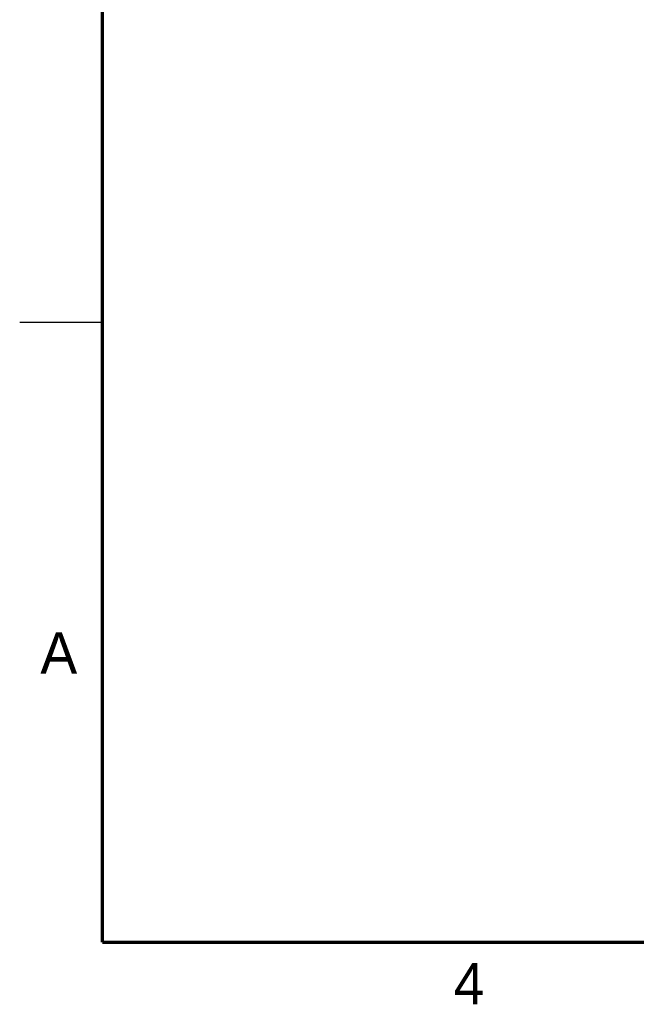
# Model space of a CAD drawing. Header units: inches. Extents: x 0 to 22, y 0 to 17.
# Tile 1 of 217: x 0 to 3.7, y 0.1 to 6.1. Entities that reach past the tile are written whole.
import ezdxf

# ---------------------------------------------------------------- set-up
doc = ezdxf.new("R2010")
doc.units = ezdxf.units.IN
doc.header["$LTSCALE"] = 1.21
doc.header["$MEASUREMENT"] = 0
doc.layers.get('0').update_dxf_attribs({"linetype": 'CONTINUOUS'})
doc.layers.add('DIMENSIONS', color=7, linetype='CONTINUOUS')
doc.styles.get("Standard").update_dxf_attribs({"font": 'txt', "width": 0.8})
doc.styles.add('TEXTSTYLE_2', font='txt')
doc.dimstyles.new('DIMSTYLE_1', dxfattribs={"dimtxt": 0.125, "dimasz": 0.18, "dimexe": 0.18, "dimexo": 0.0625, "dimgap": 0.09, "dimtad": 0, "dimtih": 1, "dimtoh": 1, "dimdec": 3, "dimzin": 4, "dimdsep": 46, "dimtxsty": 'STANDARD', "dimblk": '_FILLED', "dimblk1": '_FILLED', "dimblk2": '_FILLED', "dimcen": 0.09, "dimadec": 0, "dimazin": 0, "dimtp": 0.001, "dimtm": 0.001, "dimtfac": 1, "dimtdec": 3, "dimtofl": 0, "dimtmove": 0, "dimatfit": 3, "dimldrblk": '_FILLED', "dimfxl": 1, "dimtolj": 1, "dimtzin": 4, "dimarcsym": 0})

# ---------------------------------------------------------------- blocks, each defined once
blk = doc.blocks.new('*D16')
at = {"layer": 'DIMENSIONS', "color": 2, "linetype": 'CONTINUOUS'}
blk.add_line((5.7273, 5.7713), (5.2463, 5.7713), dxfattribs=at)
at = {"layer": 'DIMENSIONS', "color": 2, "linetype": 'CONTINUOUS', "insert": (5.1838, 5.8338), "char_height": 0.125, "width": 1.725, "attachment_point": 3, "line_spacing_factor": 0.9}
blk.add_mtext('.420{\\Ftxt.shx;\\W1.000000;\\H0.125000; }[10.67], TYP', dxfattribs=at)
blk = doc.blocks.new('_FILLED')
at = {"color": 0, "linetype": 'BYBLOCK'}
blk.add_solid([(0, 0), (-1, 0.174), (-1, -0.174)], dxfattribs=at)
blk = doc.blocks.new('*D17')
at = {"layer": 'DIMENSIONS', "color": 2, "linetype": 'CONTINUOUS'}
blk.add_line((6.2663, 5.0412), (5.2463, 5.0412), dxfattribs=at)
at = {"layer": 'DIMENSIONS', "color": 2, "linetype": 'CONTINUOUS', "insert": (5.1838, 5.1037), "char_height": 0.125, "width": 1.725, "attachment_point": 3, "line_spacing_factor": 0.9}
blk.add_mtext('-.310{\\Ftxt.shx;\\W1.000000;\\H0.125000; }[7.87], TYP', dxfattribs=at)

msp = doc.modelspace()

# ---------------------------------------------------------------- linework, layer by layer
at = {"color": 2, "linetype": 'CONTINUOUS'}
msp.add_line((0, 4.25), (0.5, 4.25), dxfattribs=at)
at = {"color": 7, "linetype": 'CONTINUOUS', "const_width": 0.02}
for points in [[(0.5, 16.5), (0.5, 0.5)], [(0.5, 0.5), (21.5, 0.5)]]:
    msp.add_lwpolyline(points, dxfattribs=at)

# ---------------------------------------------------------------- texts
at = {"color": 2, "linetype": 'CONTINUOUS', "char_height": 0.25, "width": 0.25, "attachment_point": 1, "line_spacing_factor": 0.9, "style": 'TEXTSTYLE_2'}
for s, insert in [('A', (0.125, 2.375)), ('4', (2.625, 0.375))]:
    msp.add_mtext(s, dxfattribs=dict(at, insert=insert))

# ---------------------------------------------------------------- dimensions: what is measured, and where the dimension line sits
at = {"layer": 'DIMENSIONS', "color": 2, "linetype": 'CONTINUOUS'}
for feature_location, offset, origin, text, picture, middle in [((5.7273, 5.7713), (-0.481, 0), (5.7898, 5.3513), '<>, TYP', '*D16', (3.8713, 5.7713)), ((6.2663, 5.0412), (-1.02, 0), (6.3288, 5.3513), '-<>, TYP', '*D17', (3.9213, 5.0412))]:
    dim = msp.add_ordinate_dim(feature_location=feature_location, offset=offset, dtype=0, origin=origin, text=text, dimstyle='DIMSTYLE_1', dxfattribs=at)
    dim.commit()
    dim.dimension.update_dxf_attribs({"geometry": picture, "text_midpoint": middle})

doc.saveas('drawing.dxf')
